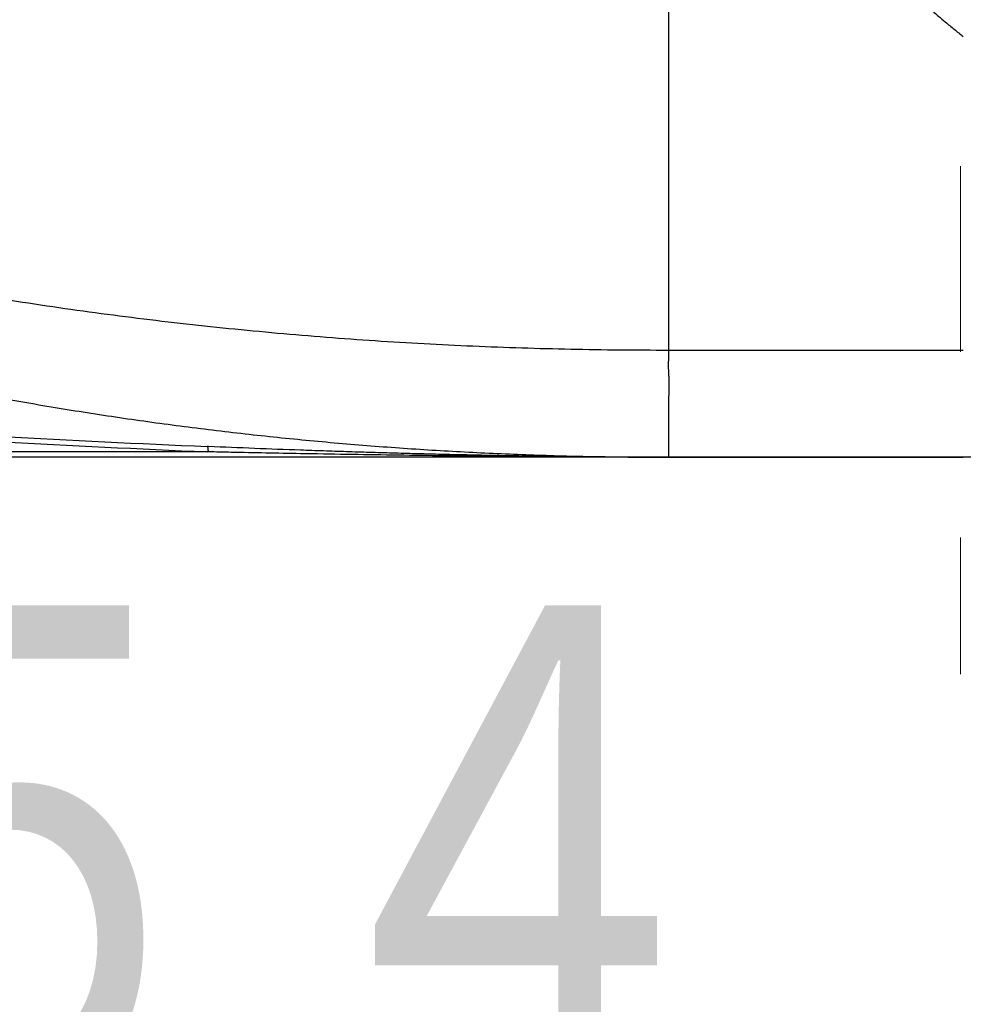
# Model space of a CAD drawing. Header units: millimetres. Extents: x 0 to 1300, y 0 to 891.
# Tile 91 of 141: x 383 to 401, y 454 to 473. Entities that reach past the tile are written whole.
import ezdxf

# ---------------------------------------------------------------- set-up
doc = ezdxf.new("R2010")
doc.units = ezdxf.units.MM
doc.header["$LTSCALE"] = 0.545669
doc.linetypes.add('CENTER', pattern=[50.8, 31.75, -6.35, 6.35, -6.35])
doc.layers.add('NoLayerName_001', color=7, linetype='Continuous')
doc.styles.get("Standard").update_dxf_attribs({"font": 'txt', "bigfont": 'extfont2'})
doc.dimstyles.get("Standard").update_dxf_attribs({"dimtxt": 2.5, "dimasz": 2.5, "dimexe": 1, "dimexo": 1, "dimtad": 1, "dimdec": 3, "dimzin": 0, "dimdsep": 46, "dimtxsty": 'Standard', "dimcen": 2.5, "dimadec": 3, "dimazin": 0, "dimtfac": 0.75, "dimtdec": 3, "dimtmove": 0, "dimatfit": 3, "dimfxl": 1, "dimarcsym": 0})

# ---------------------------------------------------------------- blocks, each defined once
blk = doc.blocks.new('_OPEN30')
at = {"color": 0, "linetype": 'ByBlock', "lineweight": -2}
for p, q in [((-1, 0.267949), (0, 0)), ((0, 0), (-1, -0.267949)), ((0, 0), (-1, 0))]:
    blk.add_line(p, q, dxfattribs=at)
blk = doc.blocks.new('*D53')
at = {"layer": 'Defpoints', "color": 0}
for p in [(361.05, 468.022), (415, 467.279), (361.05, 447.662)]:
    blk.add_point(p, dxfattribs=at)
at = {"layer": 'NoLayerName_001', "color": 0, "linetype": 'Continuous', "lineweight": 13}
for p, q in [((361.05, 465.022), (361.05, 444.662)), ((415, 464.279), (415, 444.662)), ((410.5, 447.662), (365.55, 447.662))]:
    blk.add_line(p, q, dxfattribs=at)
at = {"layer": 'NoLayerName_001', "color": 0, "lineweight": 13, "xscale": 4.5, "yscale": 4.5, "zscale": 4.5, "rotation": 180}
blk.add_blockref('_OPEN30', (361.05, 447.662), dxfattribs=at)
at = {"layer": 'NoLayerName_001', "color": 0, "lineweight": 13, "xscale": 4.5, "yscale": 4.5, "zscale": 4.5}
blk.add_blockref('_OPEN30', (415, 447.662), dxfattribs=at)
at = {"layer": 'NoLayerName_001', "color": 0, "lineweight": 13, "insert": (388.025, 456.815), "char_height": 10.5, "attachment_point": 5}
blk.add_mtext('\\W0.8000;５４', dxfattribs=at)
blk = doc.blocks.new('*D54')
at = {"layer": 'Defpoints', "color": 0}
for p in [(327.5, 537.5), (625, 535), (327.5, 404.675)]:
    blk.add_point(p, dxfattribs=at)
at = {"layer": 'NoLayerName_001', "color": 0, "linetype": 'Continuous', "lineweight": 13}
for p, q in [((327.5, 534.5), (327.5, 401.675)), ((625, 532), (625, 401.675)), ((620.5, 404.675), (332, 404.675))]:
    blk.add_line(p, q, dxfattribs=at)
at = {"layer": 'NoLayerName_001', "color": 0, "lineweight": 13, "xscale": 4.5, "yscale": 4.5, "zscale": 4.5}
for p, rotation in [((327.5, 404.675), 180), ((625, 404.675), 360)]:
    blk.add_blockref('_OPEN30', p, dxfattribs=dict(at, rotation=rotation))
at = {"layer": 'NoLayerName_001', "color": 0, "lineweight": 13, "insert": (476.25, 413.896), "char_height": 10.5, "attachment_point": 5}
blk.add_mtext('\\W0.8000;２９８', dxfattribs=at)

msp = doc.modelspace()

# ---------------------------------------------------------------- linework, layer by layer
at = {"layer": 'NoLayerName_001', "color": 2, "linetype": 'CENTER', "lineweight": 13}
msp.add_line((401.00000213, 518.54065321), (401.00000213, 460.54950776), dxfattribs=at)
at = {"layer": 'NoLayerName_001', "color": 60, "linetype": 'Continuous', "lineweight": 25}
for p, q in [((395.55056371, 478.6), (395.55056585, 466.6)), ((395.55050678, 466.6), (401.0505072, 466.6)), ((395.5505072, 466.6), (395.5505072, 466.41640554)), ((395.55050719, 465.69278611), (395.5505072, 464.6)), ((386.9635357, 464.7), (378.5505072, 464.7)), ((386.9635357, 464.7), (386.93979664, 464.70100896)), ((386.9676631, 464.79886753), (386.94424959, 464.79986031)), ((412.0505072, 464.6), (378.65050728, 464.6)), ((395.5505072, 464.6), (401.0505072, 464.6))]:
    msp.add_line(p, q, dxfattribs=at)
for centre, radius, start, end in [((401.93264038, 810.56053051), 346.08538773, 266.2493083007, 267.5178373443), ((401.97900885, 810.85991463), 346.48544829, 266.2486620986, 267.5122932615)]:
    msp.add_arc(centre, radius, start, end, dxfattribs=at)
for points, knots in [([(398.58329146, 474.86878962), (398.62925794, 474.81326449), (398.7206153, 474.70171321), (398.86118201, 474.53730085), (399.00381064, 474.37461755), (399.14883294, 474.21399295), (399.29609482, 474.05536139), (399.44557098, 473.89876491), (399.59720135, 473.74421695), (399.75093522, 473.59173865), (399.90671925, 473.44134895), (400.06450124, 473.29306794), (400.22422705, 473.1469133), (400.38584924, 473.00291115), (400.54929546, 472.86105636), (400.71458629, 472.72146024), (400.88139563, 472.58379982), (400.99428744, 472.49415854), (401.0505072, 472.44908391)], [0, 0, 0, 0, 0.2162489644, 0.4325449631, 0.6488943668, 0.8652950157, 1.0817398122, 1.2982205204, 1.5147278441, 1.7312514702, 1.9477801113, 2.1643015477, 2.3808026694, 2.5972695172, 2.8136873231, 3.030040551, 3.2463129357, 3.4624875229, 3.4624875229, 3.4624875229, 3.4624875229]), ([(377.45144119, 468.68405429), (377.74761941, 468.61462014), (378.33938977, 468.47298426), (379.23092868, 468.27705247), (380.12468155, 468.09092346), (381.02090091, 467.91634072), (381.9193037, 467.7527845), (382.81975039, 467.60034163), (383.72206298, 467.45893638), (384.6260738, 467.32853667), (385.53161236, 467.20909834), (386.43851207, 467.10058152), (387.3466161, 467.00293889), (388.25577516, 466.91607758), (389.16585021, 466.83990625), (390.07670347, 466.77433525), (390.98819717, 466.71926486), (391.90019362, 466.67463376), (392.8125548, 466.64023718), (393.72514399, 466.6164057), (394.63781955, 466.60147231), (395.24629993, 466.60130638), (395.55050678, 466.6)], [0, 0, 0, 0, 0.9126246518, 1.8254013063, 2.7383187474, 3.6513628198, 4.5645165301, 5.4777601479, 6.3910713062, 7.3044251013, 8.2177941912, 9.1311489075, 10.0444661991, 10.9577444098, 11.870982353, 12.7841752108, 13.6973146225, 14.6103887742, 15.5233824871, 16.4362773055, 17.3490515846, 18.2616805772, 18.2616805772, 18.2616805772, 18.2616805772]), ([(377.48558009, 466.97430856), (377.68171685, 466.92189999), (378.0736565, 466.81576141), (378.66367487, 466.66445437), (379.25491283, 466.51787339), (379.84753932, 466.37687767), (380.44143314, 466.24124714), (381.03655085, 466.11105106), (381.63282826, 465.98628073), (382.23020938, 465.86694939), (382.82863923, 465.75305554), (383.4280662, 465.64459214), (384.02844075, 465.54155271), (384.62971337, 465.44393053), (385.23183457, 465.35171895), (385.83475483, 465.26491122), (386.43842491, 465.18350086), (387.04279631, 465.10748023), (387.64782037, 465.03683234), (388.25344941, 464.97154081), (388.85963581, 464.91158906), (389.466332, 464.85696055), (390.07349037, 464.80763877), (390.68106326, 464.76360698), (391.28900226, 464.72484942), (391.89725701, 464.69134491), (392.5057756, 464.66306278), (393.11450564, 464.63999296), (393.72339448, 464.62205215), (394.33239026, 464.60942937), (394.94143828, 464.60129776), (395.34749148, 464.60084671), (395.5505072, 464.6)], [0, 0, 0, 0, 0.6090538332, 1.2181525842, 1.8272873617, 2.4364490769, 3.0456284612, 3.6548160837, 4.2640023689, 4.8731780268, 5.4823404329, 6.0914922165, 6.7006357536, 7.3097730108, 7.9189055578, 8.5280345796, 9.1371608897, 9.7462856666, 10.3554116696, 10.9645414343, 11.5736769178, 12.1828195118, 12.7919700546, 13.4011288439, 14.010295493, 14.6194667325, 15.2286368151, 15.8377992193, 16.4469467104, 17.0560713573, 17.6651645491, 18.2742170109, 18.2742170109, 18.2742170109, 18.2742170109]), ([(395.5505072, 466.4164055), (395.54977608, 466.41109218), (395.54818511, 466.40047968), (395.54656889, 466.38445842), (395.54535801, 466.36839678), (395.5445951, 466.35229942), (395.54421366, 466.33618668), (395.54417634, 466.32007377), (395.54443885, 466.30397176), (395.54494736, 466.28788439), (395.54564556, 466.27180921), (395.54703736, 466.24503035), (395.54867151, 466.21826435), (395.5500885, 466.19148517), (395.55087401, 466.1754134), (395.55157379, 466.15933804), (395.55217253, 466.14325924), (395.55265358, 466.127177), (395.55299991, 466.11109148), (395.55322891, 466.0950036), (395.55335883, 466.078914), (395.55340777, 466.0628233), (395.55338893, 466.04136842), (395.55322813, 466.0091877), (395.5530083, 465.97700837), (395.55293526, 465.95019333), (395.55294224, 465.93410555), (395.55301621, 465.91265477), (395.55323061, 465.88047242), (395.55352194, 465.84828682), (395.55366567, 465.82145987), (395.55369578, 465.80536129), (395.55364933, 465.78926384), (395.5535045, 465.77316894), (395.55323907, 465.75707804), (395.55283386, 465.74099241), (395.55225786, 465.72491406), (395.55152425, 465.70884224), (395.55082904, 465.69813935), (395.5505072, 465.69278629)], [0, 0, 0, 0, 0.01609016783, 0.03218705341, 0.04829351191, 0.06440841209, 0.08052704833, 0.09664154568, 0.11274391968, 0.12883720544, 0.14492629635, 0.16101412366, 0.20928164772, 0.22537272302, 0.24146379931, 0.25755436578, 0.27364417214, 0.28973327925, 0.30582213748, 0.32191140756, 0.33800144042, 0.35409225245, 0.3701835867, 0.40236597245, 0.45063542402, 0.46672371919, 0.48281127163, 0.49889867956, 0.5310763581, 0.57936032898, 0.5954593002, 0.61155826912, 0.62765601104, 0.64375161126, 0.65984455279, 0.67593480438, 0.69202290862, 0.70811007, 0.72419824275, 0.72419824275, 0.72419824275, 0.72419824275]), ([(386.96353572, 464.7), (386.96357778, 464.70116167), (386.96366844, 464.70348407), (386.96376502, 464.70696822), (386.9638363, 464.71045168), (386.96387684, 464.7139353), (386.96388648, 464.71741972), (386.96386361, 464.72090564), (386.96380702, 464.72439377), (386.96371541, 464.72788478), (386.96358748, 464.73137937), (386.96342195, 464.73487822), (386.96321752, 464.73838143), (386.96297324, 464.74188747), (386.96268873, 464.74539311), (386.96236359, 464.74889394), (386.96199747, 464.75238546), (386.96158998, 464.75586315), (386.96114076, 464.7593225), (386.96064945, 464.762759), (386.96011564, 464.76616814), (386.95953887, 464.76954684), (386.95891655, 464.77289909), (386.95820948, 464.77623081), (386.95737812, 464.77955432), (386.95638184, 464.78288214), (386.95518267, 464.78622935), (386.95373374, 464.7895973), (386.95205805, 464.79297205), (386.95006698, 464.79608611), (386.9476121, 464.79887641), (386.94529187, 464.79943661), (386.94424941, 464.79985643)], [0, 0, 0, 0, 0.00348729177, 0.00697242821, 0.01045628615, 0.01393977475, 0.01742383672, 0.02090944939, 0.02439762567, 0.02788941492, 0.03138590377, 0.03488821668, 0.03839749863, 0.04191319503, 0.0454316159, 0.04894875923, 0.05246065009, 0.05596334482, 0.05945293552, 0.06292555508, 0.06637738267, 0.06980465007, 0.07320801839, 0.07660533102, 0.08002088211, 0.08348267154, 0.08702306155, 0.0906790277, 0.0944840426, 0.09828746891, 0.10184073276, 0.10521220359, 0.10521220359, 0.10521220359, 0.10521220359]), ([(395.5505072, 464.6), (395.2642523, 464.60038911), (394.69174084, 464.60061072), (393.83298004, 464.6042828), (392.97422864, 464.60980164), (392.11549098, 464.61742439), (391.25677042, 464.6269488), (390.39807016, 464.63829889), (389.5393931, 464.65135464), (388.5376357, 464.66849454), (387.67901935, 464.68494814), (387.10663248, 464.69701714), (386.9635357, 464.7)], [0, 0, 0, 0, 0.8587654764, 1.7175323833, 2.5763009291, 3.4350713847, 4.293844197, 5.1526191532, 6.0113953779, 6.8701713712, 8.1583300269, 8.587713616, 8.587713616, 8.587713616, 8.587713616]), ([(395.5505072, 464.6), (395.40741491, 464.60019459), (395.12122939, 464.60030212), (394.69195408, 464.60215328), (394.26268328, 464.60497826), (393.83341955, 464.60893209), (393.40416524, 464.6139364), (392.97492247, 464.61997532), (392.54569312, 464.62702013), (392.11647884, 464.6350466), (391.68728121, 464.64402932), (391.25810182, 464.65394321), (390.82894227, 464.66476302), (390.39980414, 464.6764638), (389.97068901, 464.68901964), (389.54159857, 464.70240811), (389.11253397, 464.71659389), (388.54048852, 464.73658824), (387.8254965, 464.76318971), (387.25361449, 464.78720267), (386.9676631, 464.79886753)], [0, 0, 0, 0, 0.4292772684, 0.8585555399, 1.2878352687, 1.717116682, 2.1463997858, 2.5756845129, 3.0049711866, 3.434260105, 3.8635513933, 4.2928450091, 4.7221407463, 5.1514382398, 5.5807369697, 6.0100362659, 6.4393353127, 6.868633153, 7.7272203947, 8.5857880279, 8.5857880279, 8.5857880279, 8.5857880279])]:
    msp.add_open_spline(points, degree=3, knots=knots, dxfattribs=at)

# ---------------------------------------------------------------- dimensions: what is measured, and where the dimension line sits
at = {"layer": 'NoLayerName_001', "color": 3, "linetype": 'Continuous', "lineweight": 13}
for base, p1, p2, text, picture, middle in [((327.5, 404.67462069), (625, 535), (327.5, 537.5), '\\W0.8000;２９８', '*D54', (476.25, 404.67462069)), ((361.05006463, 447.66223708), (415.00006463, 467.27940772), (361.05006463, 468.02198512), '\\W0.8000;５４', '*D53', (388.02506463, 447.66223708))]:
    dim = msp.add_linear_dim(base=base, p1=p1, p2=p2, angle=180, text=text, dimstyle='Standard', override={"dimtxt": 10.5, "dimasz": 4.5, "dimexe": 3, "dimexo": 3, "dimgap": 3, "dimzin": 8, "dimblk": 'OPEN30', "dimclrd": 0, "dimclre": 0, "dimclrt": 0, "dimtp": 0, "dimtm": 0, "dimlwd": 13, "dimlwe": 13}, dxfattribs=at)
    dim.commit()
    dim.dimension.update_dxf_attribs({"geometry": picture, "text_midpoint": middle, "dimtype": 160})

doc.saveas('drawing.dxf')
